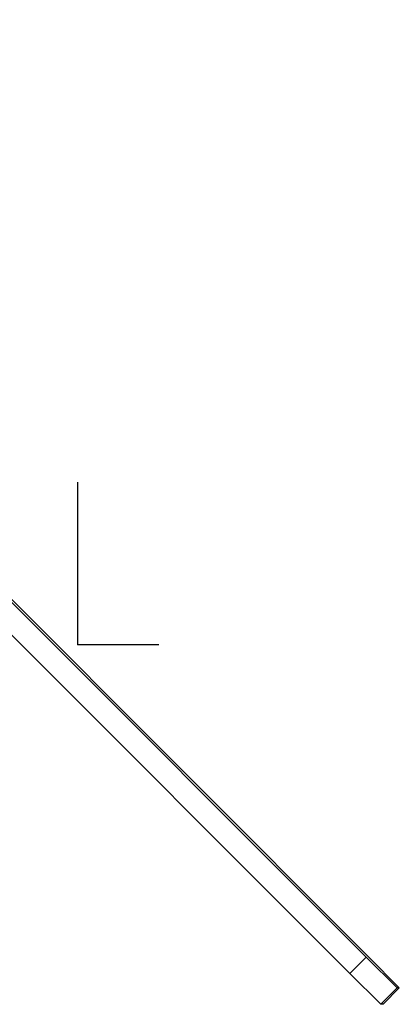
# Model space of a CAD drawing. Header units: millimetres. Extents: x -186 to 167, y -17 to 277.
# Tile 30 of 44: x -3 to 15, y -17 to 30. Entities that reach past the tile are written whole.
import ezdxf

# ---------------------------------------------------------------- set-up
doc = ezdxf.new("R2010")
doc.units = ezdxf.units.MM
doc.header["$PDSIZE"] = -1

msp = doc.modelspace()

# ---------------------------------------------------------------- linework, layer by layer
at = {"color": 7, "linetype": 'Continuous', "lineweight": 25}
for p, q in [((13.752, -14.889), (-30.949, 29.762)), ((-30.731, 29.762), (13.869, -14.889)), ((12.974, -15.667), (-31.727, 28.984)), ((12.974, -15.667), (13.752, -14.889)), ((13.752, -14.889), (15.225, -16.355)), ((15.328, -16.355), (13.869, -14.889)), ((12.974, -15.667), (14.447, -17.132)), ((15.225, -16.355), (14.447, -17.132)), ((14.55, -17.132), (15.328, -16.355)), ((15.328, -16.355), (15.225, -16.355)), ((14.55, -17.132), (14.447, -17.132))]:
    msp.add_line(p, q, dxfattribs=at)
at = {"color": 7, "linetype": 'Continuous'}
for q in [(0, 7.735), (3.868, 0)]:
    msp.add_line((0, 0), q, dxfattribs=at)
msp.add_point((0, 0), dxfattribs=at)

doc.saveas('drawing.dxf')
